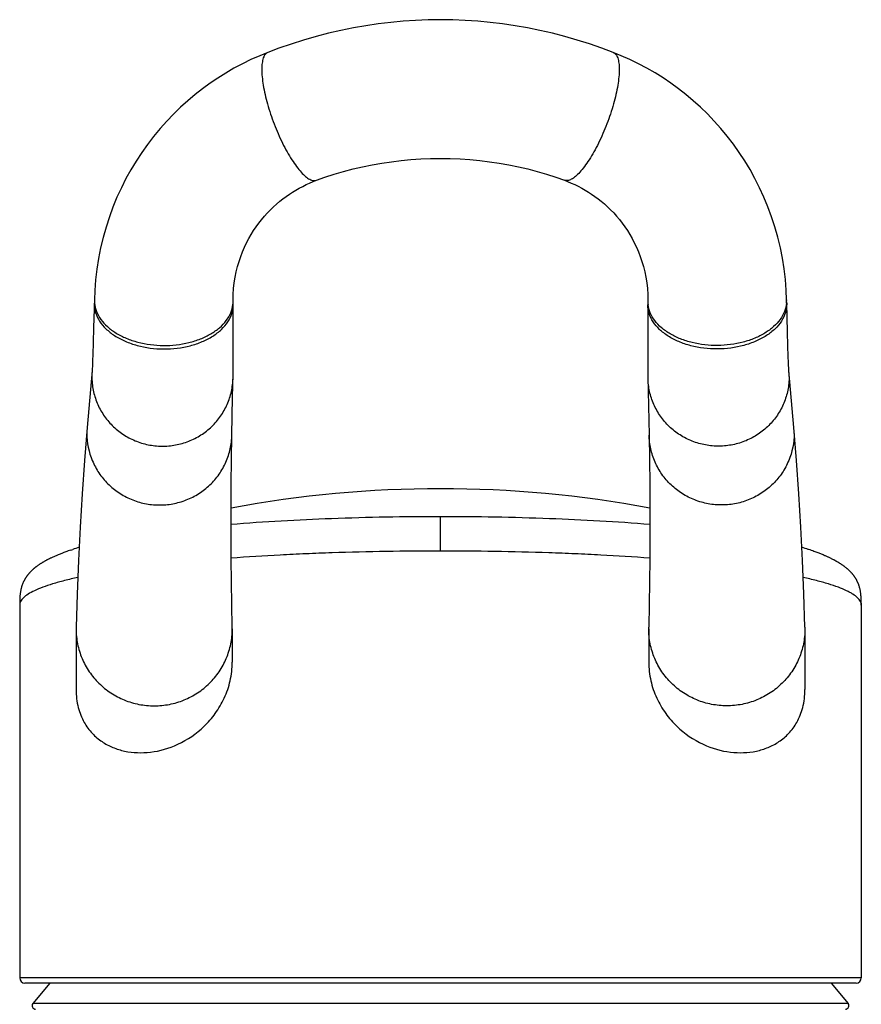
# Model space of a CAD drawing. Header units: millimetres. Extents: x 31 to 640, y 23 to 566.
# Tile 7 of 9: x 186 to 235, y 509 to 566. Entities that reach past the tile are written whole.
import ezdxf

# ---------------------------------------------------------------- set-up
doc = ezdxf.new("R2010")
doc.units = ezdxf.units.MM
doc.header["$LTSCALE"] = 46.255
doc.layers.get('0').update_dxf_attribs({"linetype": 'CONTINUOUS'})

msp = doc.modelspace()

# ---------------------------------------------------------------- linework, layer by layer
at = {"color": 7, "linetype": 'CONTINUOUS'}
for p, q in [((200.472, 564.183), (200.472, 564.183)), ((220.374, 564.183), (220.374, 564.183)), ((203.279, 556.812), (203.28, 556.812)), ((217.566, 556.812), (217.566, 556.812)), ((190.475, 549.921), (190.435, 548.321)), ((198.471, 549.847), (198.471, 549.893)), ((198.478, 548.366), (198.471, 549.847)), ((222.375, 549.893), (222.37, 549.023)), ((230.375, 549.724), (230.37, 549.921)), ((230.418, 548.083), (230.375, 549.724)), ((222.37, 549.023), (222.367, 547.733)), ((198.478, 547.009), (198.478, 548.366)), ((190.435, 548.321), (190.41, 547.441)), ((230.441, 547.261), (230.418, 548.083)), ((190.41, 547.441), (190.389, 546.779)), ((222.367, 547.733), (222.37, 546.589)), ((230.461, 546.647), (230.441, 547.261)), ((190.389, 546.779), (190.376, 546.405)), ((198.474, 546.216), (198.478, 547.009)), ((190.376, 546.405), (190.367, 546.209)), ((198.468, 545.621), (198.474, 546.216)), ((222.37, 546.589), (222.375, 545.893)), ((230.474, 546.304), (230.461, 546.647)), ((230.482, 546.128), (230.474, 546.304)), ((230.489, 545.992), (230.482, 546.128)), ((190.347, 545.845), (190.059, 542.56)), ((198.445, 544.304), (198.468, 545.621)), ((222.375, 545.893), (222.379, 545.506)), ((230.787, 542.56), (230.499, 545.845)), ((222.379, 545.506), (222.443, 542.121)), ((198.402, 542.121), (198.445, 544.304)), ((188.599, 535.305), (188.549, 535.285)), ((188.648, 535.324), (188.599, 535.305)), ((188.709, 535.347), (188.648, 535.324)), ((188.769, 535.369), (188.709, 535.347)), ((188.829, 535.391), (188.769, 535.369)), ((188.89, 535.413), (188.829, 535.391)), ((188.963, 535.44), (188.89, 535.413)), ((189.037, 535.466), (188.963, 535.44)), ((189.125, 535.496), (189.037, 535.466)), ((189.125, 535.496), (189.226, 535.53)), ((231.717, 535.498), (231.62, 535.53)), ((231.802, 535.468), (231.717, 535.498)), ((231.873, 535.443), (231.802, 535.468)), ((231.943, 535.418), (231.873, 535.443)), ((232.012, 535.393), (231.943, 535.418)), ((232.07, 535.372), (232.012, 535.393)), ((232.128, 535.35), (232.07, 535.372)), ((232.186, 535.328), (232.128, 535.35)), ((232.245, 535.306), (232.186, 535.328)), ((232.292, 535.287), (232.245, 535.306)), ((187.435, 534.744), (187.41, 534.728)), ((187.461, 534.759), (187.435, 534.744)), ((187.486, 534.775), (187.461, 534.759)), ((187.511, 534.79), (187.486, 534.775)), ((187.537, 534.805), (187.511, 534.79)), ((187.563, 534.82), (187.537, 534.805)), ((187.588, 534.835), (187.563, 534.82)), ((187.614, 534.849), (187.588, 534.835)), ((187.64, 534.864), (187.614, 534.849)), ((187.666, 534.878), (187.64, 534.864)), ((187.692, 534.893), (187.666, 534.878)), ((187.719, 534.907), (187.692, 534.893)), ((187.745, 534.921), (187.719, 534.907)), ((187.772, 534.935), (187.745, 534.921)), ((187.799, 534.949), (187.772, 534.935)), ((187.826, 534.963), (187.799, 534.949)), ((187.853, 534.977), (187.826, 534.963)), ((187.88, 534.99), (187.853, 534.977)), ((187.908, 535.004), (187.88, 534.99)), ((187.935, 535.018), (187.908, 535.004)), ((187.963, 535.031), (187.935, 535.018)), ((188.005, 535.051), (187.963, 535.031)), ((188.048, 535.071), (188.005, 535.051)), ((188.091, 535.091), (188.048, 535.071)), ((188.134, 535.11), (188.091, 535.091)), ((188.177, 535.13), (188.134, 535.11)), ((188.221, 535.149), (188.177, 535.13)), ((188.265, 535.168), (188.221, 535.149)), ((188.309, 535.187), (188.265, 535.168)), ((188.352, 535.205), (188.309, 535.187)), ((188.393, 535.222), (188.352, 535.205)), ((188.447, 535.244), (188.393, 535.222)), ((188.499, 535.265), (188.447, 535.244)), ((188.549, 535.285), (188.499, 535.265)), ((232.34, 535.268), (232.292, 535.287)), ((232.387, 535.249), (232.34, 535.268)), ((232.435, 535.229), (232.387, 535.249)), ((232.483, 535.21), (232.435, 535.229)), ((232.53, 535.19), (232.483, 535.21)), ((232.578, 535.169), (232.53, 535.19)), ((232.613, 535.154), (232.578, 535.169)), ((232.649, 535.139), (232.613, 535.154)), ((232.684, 535.123), (232.649, 535.139)), ((232.72, 535.107), (232.684, 535.123)), ((232.755, 535.091), (232.72, 535.107)), ((232.79, 535.075), (232.755, 535.091)), ((232.825, 535.058), (232.79, 535.075)), ((232.86, 535.042), (232.825, 535.058)), ((232.895, 535.025), (232.86, 535.042)), ((232.929, 535.008), (232.895, 535.025)), ((232.964, 534.991), (232.929, 535.008)), ((232.999, 534.974), (232.964, 534.991)), ((233.033, 534.956), (232.999, 534.974)), ((233.067, 534.939), (233.033, 534.956)), ((233.101, 534.921), (233.067, 534.939)), ((233.124, 534.909), (233.101, 534.921)), ((233.146, 534.897), (233.124, 534.909)), ((233.169, 534.884), (233.146, 534.897)), ((233.191, 534.872), (233.169, 534.884)), ((233.247, 534.841), (233.224, 534.854)), ((233.269, 534.828), (233.247, 534.841)), ((233.291, 534.816), (233.269, 534.828)), ((233.313, 534.803), (233.291, 534.816)), ((233.335, 534.79), (233.313, 534.803)), ((233.357, 534.777), (233.335, 534.79)), ((233.379, 534.763), (233.357, 534.777)), ((233.401, 534.75), (233.379, 534.763)), ((233.423, 534.736), (233.401, 534.75)), ((233.445, 534.722), (233.423, 534.736)), ((187.149, 534.549), (187.124, 534.53)), ((187.173, 534.567), (187.149, 534.549)), ((187.198, 534.585), (187.173, 534.567)), ((187.223, 534.602), (187.198, 534.585)), ((187.247, 534.62), (187.223, 534.602)), ((187.272, 534.637), (187.247, 534.62)), ((187.297, 534.654), (187.272, 534.637)), ((187.36, 534.696), (187.335, 534.679)), ((187.385, 534.712), (187.36, 534.696)), ((187.41, 534.728), (187.385, 534.712)), ((233.467, 534.708), (233.445, 534.722)), ((233.489, 534.694), (233.467, 534.708)), ((233.51, 534.68), (233.489, 534.694)), ((233.532, 534.665), (233.51, 534.68)), ((233.554, 534.65), (233.532, 534.665)), ((233.576, 534.635), (233.554, 534.65)), ((233.598, 534.62), (233.576, 534.635)), ((233.62, 534.605), (233.598, 534.62)), ((233.641, 534.589), (233.62, 534.605)), ((233.663, 534.573), (233.641, 534.589)), ((233.685, 534.557), (233.663, 534.573)), ((233.707, 534.541), (233.685, 534.557)), ((233.728, 534.525), (233.707, 534.541)), ((233.75, 534.508), (233.728, 534.525)), ((233.771, 534.491), (233.75, 534.508)), ((233.793, 534.474), (233.771, 534.491)), ((234.673, 532.423), (234.673, 510.827)), ((234.673, 532.321), (234.673, 532.324)), ((189.424, 531.049), (189.423, 530.946)), ((189.423, 530.946), (189.423, 527.448)), ((198.423, 530.946), (198.422, 531.049)), ((198.423, 530.946), (198.423, 529.026)), ((222.423, 530.946), (222.424, 531.049)), ((222.423, 530.946), (222.423, 529.026)), ((231.422, 531.049), (231.423, 530.946)), ((231.423, 530.946), (231.423, 527.448)), ((234.373, 510.527), (186.473, 510.527)), ((187.911, 510.527), (186.928, 509.351)), ((232.934, 510.527), (233.918, 509.351))]:
    msp.add_line(p, q, dxfattribs=at)
at = {"color": 9, "linetype": 'CONTINUOUS'}
for p, q in [((190.471, 549.724), (190.47, 549.683)), ((190.475, 549.921), (190.475, 549.88)), ((198.471, 549.837), (198.471, 549.847)), ((198.472, 549.639), (198.472, 549.65)), ((230.37, 549.921), (230.371, 549.88)), ((230.375, 549.724), (230.376, 549.683)), ((210.423, 535.436), (210.423, 537.437)), ((234.673, 510.827), (186.173, 510.827)), ((233.918, 509.351), (186.928, 509.351))]:
    msp.add_line(p, q, dxfattribs=at)
at = {"color": 7, "linetype": 'CONTINUOUS'}
for points in [[(220.374, 564.183), (219.729, 564.425), (219.018, 564.671), (218.305, 564.897), (217.59, 565.102), (216.874, 565.288), (216.156, 565.453), (215.438, 565.599), (214.72, 565.725), (214.002, 565.831), (213.285, 565.917), (212.568, 565.984), (211.852, 566.032), (211.136, 566.061), (210.42, 566.071), (209.704, 566.061), (208.988, 566.032), (208.272, 565.984), (207.555, 565.917), (206.838, 565.83), (206.12, 565.724), (205.402, 565.598), (204.684, 565.452), (203.966, 565.286), (203.25, 565.101), (202.535, 564.895), (201.822, 564.669), (201.111, 564.423), (200.472, 564.183)], [(200.472, 564.183), (200.008, 563.994), (199.498, 563.767), (199.003, 563.525), (198.521, 563.268), (198.052, 562.996), (197.593, 562.709), (197.146, 562.407), (196.708, 562.088), (196.278, 561.752), (195.857, 561.398), (195.443, 561.024), (195.038, 560.631), (194.643, 560.219), (194.26, 559.789), (193.893, 559.345), (193.541, 558.885), (193.205, 558.412), (192.886, 557.924), (192.583, 557.422), (192.298, 556.906), (192.03, 556.375), (191.78, 555.831), (191.549, 555.271), (191.339, 554.699), (191.149, 554.115), (190.982, 553.521), (190.838, 552.918), (190.717, 552.309), (190.62, 551.696), (190.547, 551.081), (190.498, 550.466), (190.475, 549.921)], [(230.37, 549.921), (230.347, 550.471), (230.298, 551.087), (230.225, 551.702), (230.128, 552.315), (230.007, 552.924), (229.862, 553.526), (229.695, 554.12), (229.505, 554.704), (229.294, 555.276), (229.063, 555.836), (228.814, 556.38), (228.546, 556.91), (228.26, 557.426), (227.957, 557.928), (227.638, 558.416), (227.302, 558.889), (226.95, 559.348), (226.582, 559.793), (226.2, 560.222), (225.804, 560.635), (225.399, 561.028), (224.985, 561.401), (224.564, 561.755), (224.135, 562.091), (223.696, 562.409), (223.249, 562.711), (222.79, 562.998), (222.321, 563.27), (221.839, 563.527), (221.343, 563.769), (220.833, 563.996), (220.374, 564.183)], [(203.279, 556.812), (203.764, 556.985), (204.301, 557.161), (204.841, 557.32), (205.385, 557.463), (205.932, 557.591), (206.483, 557.704), (207.037, 557.802), (207.594, 557.884), (208.155, 557.952), (208.719, 558.004), (209.285, 558.041), (209.853, 558.063), (210.421, 558.071), (210.989, 558.064), (211.556, 558.041), (212.122, 558.004), (212.686, 557.952), (213.247, 557.885), (213.805, 557.802), (214.359, 557.705), (214.909, 557.592), (215.456, 557.464), (216, 557.321), (216.541, 557.162), (217.078, 556.987), (217.566, 556.812)], [(198.471, 549.893), (198.478, 550.226), (198.502, 550.57), (198.54, 550.904), (198.591, 551.226), (198.655, 551.539), (198.73, 551.841), (198.816, 552.134), (198.912, 552.417), (199.018, 552.691), (199.131, 552.955), (199.252, 553.21), (199.38, 553.454), (199.514, 553.689), (199.654, 553.914), (199.799, 554.131), (199.95, 554.339), (200.108, 554.541), (200.272, 554.737), (200.442, 554.926), (200.617, 555.108), (200.795, 555.281), (200.976, 555.445), (201.158, 555.599), (201.341, 555.745), (201.526, 555.882), (201.713, 556.012), (201.901, 556.135), (202.092, 556.251), (202.284, 556.36), (202.48, 556.463), (202.678, 556.561), (202.882, 556.653), (203.093, 556.74), (203.28, 556.812)], [(217.566, 556.812), (217.75, 556.741), (217.961, 556.654), (218.165, 556.562), (218.364, 556.464), (218.56, 556.361), (218.752, 556.252), (218.943, 556.136), (219.131, 556.013), (219.318, 555.883), (219.503, 555.746), (219.687, 555.6), (219.869, 555.446), (220.049, 555.282), (220.228, 555.109), (220.403, 554.927), (220.573, 554.738), (220.737, 554.542), (220.895, 554.34), (221.046, 554.131), (221.192, 553.915), (221.331, 553.69), (221.465, 553.455), (221.593, 553.21), (221.714, 552.956), (221.828, 552.692), (221.933, 552.418), (222.029, 552.134), (222.115, 551.841), (222.191, 551.539), (222.255, 551.227), (222.306, 550.904), (222.344, 550.57), (222.368, 550.226), (222.375, 549.893)], [(190.367, 546.209), (190.36, 546.053), (190.356, 545.99), (190.353, 545.938), (190.351, 545.896), (190.349, 545.866), (190.347, 545.85), (190.347, 545.846)], [(230.499, 545.846), (230.498, 545.85), (230.497, 545.867), (230.495, 545.897), (230.492, 545.939), (230.489, 545.992)], [(190.059, 542.56), (189.903, 540.649), (189.767, 538.727), (189.651, 536.805), (189.555, 534.883), (189.479, 532.96), (189.424, 531.049)], [(198.351, 537.02), (198.352, 537.877), (198.361, 539.295), (198.378, 540.713), (198.402, 542.121)], [(222.443, 542.121), (222.468, 540.713), (222.485, 539.295), (222.494, 537.877), (222.495, 537.02)], [(231.422, 531.049), (231.366, 532.961), (231.291, 534.884), (231.195, 536.806), (231.079, 538.728), (230.943, 540.65), (230.787, 542.56)], [(198.422, 531.049), (198.394, 532.348), (198.373, 533.657), (198.359, 534.966), (198.352, 536.275), (198.351, 537.02)], [(222.495, 537.02), (222.494, 536.276), (222.487, 534.967), (222.473, 533.658), (222.452, 532.348), (222.424, 531.049)], [(233.224, 534.854), (233.213, 534.86), (233.191, 534.872)], [(187.124, 534.53), (187.112, 534.521), (187.1, 534.511), (187.088, 534.502), (187.076, 534.492), (187.064, 534.483), (187.052, 534.473), (187.04, 534.463), (187.028, 534.454), (187.016, 534.444), (187.004, 534.434), (186.992, 534.424), (186.98, 534.414), (186.968, 534.403), (186.957, 534.393), (186.945, 534.383), (186.933, 534.372), (186.921, 534.362), (186.91, 534.351), (186.898, 534.34), (186.887, 534.33), (186.875, 534.319), (186.863, 534.308), (186.852, 534.297), (186.841, 534.286), (186.829, 534.274), (186.818, 534.263), (186.807, 534.252), (186.795, 534.24), (186.784, 534.229), (186.773, 534.217), (186.762, 534.205), (186.751, 534.193), (186.74, 534.181), (186.729, 534.169), (186.718, 534.157), (186.707, 534.144), (186.696, 534.132), (186.685, 534.119), (186.675, 534.107), (186.664, 534.094), (186.654, 534.081), (186.643, 534.068), (186.632, 534.054), (186.622, 534.041), (186.611, 534.027), (186.601, 534.013), (186.591, 533.999), (186.58, 533.985), (186.57, 533.97), (186.559, 533.955), (186.549, 533.94), (186.538, 533.924), (186.527, 533.908), (186.517, 533.891), (186.506, 533.875), (186.495, 533.857), (186.485, 533.84), (186.474, 533.822), (186.463, 533.803), (186.453, 533.784), (186.442, 533.765), (186.432, 533.745), (186.421, 533.725), (186.411, 533.704), (186.4, 533.683), (186.39, 533.661), (186.38, 533.639), (186.37, 533.616), (186.36, 533.593), (186.35, 533.57), (186.34, 533.545), (186.331, 533.521), (186.321, 533.495), (186.312, 533.469), (186.303, 533.443), (186.294, 533.415), (186.285, 533.387), (186.277, 533.358), (186.268, 533.328), (186.26, 533.298), (186.252, 533.266), (186.245, 533.233), (186.237, 533.2), (186.23, 533.165), (186.224, 533.129), (186.217, 533.091), (186.211, 533.052), (186.205, 533.01), (186.2, 532.967), (186.195, 532.921), (186.19, 532.874), (186.186, 532.824), (186.183, 532.772), (186.18, 532.719), (186.178, 532.664), (186.176, 532.607), (186.174, 532.549), (186.174, 532.489), (186.173, 532.43), (186.173, 532.37), (186.173, 510.827)], [(187.335, 534.679), (187.322, 534.671), (187.297, 534.654)], [(234.673, 532.423), (234.672, 532.483), (234.671, 532.543), (234.67, 532.602), (234.668, 532.66), (234.666, 532.717), (234.663, 532.771), (234.659, 532.823), (234.655, 532.873), (234.651, 532.92), (234.646, 532.964), (234.641, 533.005), (234.636, 533.044), (234.63, 533.08), (234.625, 533.114), (234.619, 533.147), (234.612, 533.179), (234.606, 533.21), (234.599, 533.24), (234.592, 533.269), (234.585, 533.298), (234.578, 533.325), (234.57, 533.352), (234.563, 533.379), (234.555, 533.404), (234.547, 533.43), (234.539, 533.454), (234.53, 533.478), (234.522, 533.501), (234.513, 533.524), (234.505, 533.546), (234.496, 533.568), (234.487, 533.589), (234.478, 533.61), (234.47, 533.63), (234.461, 533.65), (234.452, 533.669), (234.443, 533.688), (234.433, 533.706), (234.424, 533.725), (234.415, 533.742), (234.406, 533.76), (234.397, 533.777), (234.388, 533.793), (234.378, 533.81), (234.369, 533.826), (234.36, 533.841), (234.35, 533.857), (234.341, 533.872), (234.332, 533.887), (234.322, 533.902), (234.313, 533.916), (234.303, 533.93), (234.294, 533.944), (234.284, 533.958), (234.275, 533.971), (234.265, 533.985), (234.256, 533.998), (234.246, 534.011), (234.236, 534.024), (234.227, 534.037), (234.217, 534.049), (234.207, 534.062), (234.197, 534.074), (234.187, 534.086), (234.177, 534.098), (234.168, 534.11), (234.158, 534.122), (234.147, 534.134), (234.137, 534.145), (234.127, 534.157), (234.117, 534.168), (234.107, 534.18), (234.097, 534.191), (234.087, 534.202), (234.076, 534.213), (234.066, 534.224), (234.056, 534.234), (234.046, 534.245), (234.035, 534.255), (234.025, 534.266), (234.015, 534.276), (234.004, 534.286), (233.994, 534.297), (233.983, 534.307), (233.973, 534.317), (233.962, 534.326), (233.952, 534.336), (233.941, 534.346), (233.931, 534.356), (233.92, 534.365), (233.91, 534.375), (233.899, 534.384), (233.889, 534.393), (233.878, 534.403), (233.867, 534.412), (233.857, 534.421), (233.846, 534.43), (233.835, 534.439), (233.825, 534.448), (233.814, 534.457), (233.793, 534.474)]]:
    msp.add_lwpolyline(points, dxfattribs=at)
at = {"color": 9, "linetype": 'CONTINUOUS'}
for centre, radius, start, end in [((192.116, 549.88), 1.641, 180.008, 184.6648), ((192.134, 549.882), 1.659, 184.6589, 185.3976), ((196.812, 549.838), 1.659, 353.5345, 355.3359), ((196.832, 549.837), 1.639, 355.3321, 359.993), ((224.014, 549.837), 1.639, 180.007, 184.6679), ((224.033, 549.838), 1.659, 184.6641, 186.4656), ((228.712, 549.882), 1.659, 354.6023, 355.3411), ((228.73, 549.88), 1.641, 355.3352, 359.992), ((194.277, 545.495), 3.946, 174.9002, 179.9969), ((226.568, 545.495), 3.946, 0.0031, 5.0998), ((194.048, 542.214), 4.004, 175.0485, 179.9913), ((226.798, 542.214), 4.004, 0.0087, 4.9515), ((192.749, 525.115), 10.995, 106.6837, 108.6884), ((227.946, 524.64), 11.494, 71.3543, 73.2731)]:
    msp.add_arc(centre, radius, start, end, dxfattribs=at)
at = {"color": 7, "linetype": 'CONTINUOUS'}
for centre, radius, start, end in [((210.423, 473.027), 66, 79.46129, 100.53871), ((210.423, 473.027), 66, 108.39776, 108.73355), ((210.423, 473.027), 66, 71.26628, 71.60224), ((186.473, 510.827), 0.3, 180, 270), ((234.373, 510.827), 0.3, 270, 360), ((187.085, 509.227), 0.2, 141.5514, 270), ((233.761, 509.227), 0.2, 270, 38.4486)]:
    msp.add_arc(centre, radius, start, end, dxfattribs=at)
at = {"color": 9, "linetype": 'CONTINUOUS'}
for points, knots in [([(200.472, 564.183), (200.443, 564.172), (200.388, 564.14), (200.316, 564.069), (200.256, 563.976), (200.186, 563.812), (200.133, 563.551), (200.122, 563.327), (200.122, 563.203)], [0, 0, 0, 0, 0.083754, 0.173288, 0.273194, 0.386691, 0.660434, 1, 1, 1, 1]), ([(220.374, 564.183), (220.402, 564.172), (220.458, 564.14), (220.529, 564.069), (220.59, 563.976), (220.66, 563.812), (220.713, 563.551), (220.724, 563.327), (220.724, 563.203)], [0, 0, 0, 0, 0.083753, 0.173288, 0.273195, 0.386693, 0.660436, 1, 1, 1, 1]), ([(200.122, 563.203), (200.122, 563.061), (200.139, 562.756), (200.23, 562.088), (200.445, 561.175), (200.819, 560.058), (201.217, 559.141), (201.574, 558.459), (201.844, 558.006), (202.114, 557.613), (202.377, 557.288), (202.629, 557.039), (202.835, 556.89), (202.991, 556.82), (203.094, 556.793), (203.191, 556.788), (203.252, 556.802), (203.279, 556.812)], [0, 0, 0, 0, 0.057022, 0.121876, 0.269951, 0.431842, 0.593314, 0.669427, 0.740222, 0.804235, 0.860244, 0.907451, 0.945565, 0.961449, 0.975504, 0.988147, 1, 1, 1, 1]), ([(220.724, 563.203), (220.724, 563.061), (220.707, 562.756), (220.616, 562.088), (220.401, 561.175), (220.027, 560.058), (219.629, 559.141), (219.271, 558.459), (219.002, 558.006), (218.732, 557.613), (218.468, 557.288), (218.217, 557.039), (218.011, 556.89), (217.855, 556.82), (217.752, 556.793), (217.655, 556.788), (217.594, 556.802), (217.566, 556.812)], [0, 0, 0, 0, 0.057022, 0.121876, 0.269951, 0.431842, 0.593314, 0.669427, 0.740222, 0.804235, 0.860244, 0.907451, 0.945565, 0.961449, 0.975504, 0.988147, 1, 1, 1, 1]), ([(190.47, 549.683), (190.47, 549.513), (190.525, 549.164), (190.763, 548.671), (191.143, 548.222), (191.647, 547.832), (192.255, 547.512), (193.192, 547.189), (194.47, 547.026), (195.749, 547.175), (196.687, 547.488), (197.295, 547.801), (197.799, 548.186), (198.179, 548.631), (198.417, 549.122), (198.472, 549.47), (198.472, 549.639)], [0, 0, 0, 0, 0.048736, 0.100023, 0.155648, 0.216442, 0.282352, 0.352637, 0.500821, 0.648804, 0.718854, 0.784469, 0.844943, 0.900271, 0.951344, 1, 1, 1, 1]), ([(190.482, 549.726), (190.498, 549.563), (190.58, 549.23), (190.841, 548.767), (191.229, 548.348), (191.728, 547.984), (192.321, 547.686), (193.224, 547.386), (194.449, 547.231), (195.676, 547.363), (196.584, 547.647), (197.182, 547.933), (197.688, 548.288), (198.084, 548.7), (198.353, 549.158), (198.442, 549.489), (198.46, 549.652)], [0, 0, 0, 0, 0.048747, 0.100433, 0.156501, 0.217517, 0.28333, 0.353192, 0.499998, 0.646806, 0.716669, 0.782481, 0.8435, 0.899567, 0.951253, 1, 1, 1, 1]), ([(230.376, 549.683), (230.376, 549.513), (230.321, 549.164), (230.083, 548.671), (229.703, 548.222), (229.199, 547.832), (228.591, 547.512), (227.653, 547.189), (226.376, 547.026), (225.097, 547.175), (224.159, 547.488), (223.55, 547.801), (223.046, 548.186), (222.667, 548.631), (222.428, 549.122), (222.374, 549.47), (222.374, 549.639)], [0, 0, 0, 0, 0.048736, 0.100023, 0.155648, 0.216442, 0.282352, 0.352637, 0.500821, 0.648804, 0.718854, 0.784469, 0.844943, 0.900271, 0.951344, 1, 1, 1, 1]), ([(230.364, 549.726), (230.348, 549.563), (230.266, 549.23), (230.005, 548.767), (229.616, 548.348), (229.118, 547.984), (228.525, 547.686), (227.622, 547.386), (226.397, 547.231), (225.17, 547.363), (224.262, 547.647), (223.664, 547.933), (223.158, 548.288), (222.762, 548.7), (222.492, 549.158), (222.404, 549.489), (222.385, 549.652)], [0, 0, 0, 0, 0.048747, 0.100433, 0.156501, 0.217517, 0.28333, 0.353192, 0.499998, 0.646806, 0.716669, 0.782481, 0.8435, 0.899567, 0.951253, 1, 1, 1, 1]), ([(190.331, 545.495), (190.331, 545.235), (190.383, 544.712), (190.614, 543.959), (190.989, 543.264), (191.493, 542.654), (192.107, 542.152), (192.808, 541.777), (193.57, 541.542), (194.363, 541.458), (195.157, 541.526), (195.923, 541.745), (196.631, 542.106), (197.254, 542.596), (197.769, 543.196), (198.155, 543.883), (198.399, 544.631), (198.46, 545.152), (198.465, 545.412)], [0, 0, 0, 0, 0.062038, 0.124166, 0.186438, 0.248889, 0.311525, 0.374325, 0.437243, 0.500217, 0.563174, 0.626046, 0.688776, 0.75133, 0.813698, 0.8759, 0.937979, 1, 1, 1, 1]), ([(230.514, 545.495), (230.514, 545.235), (230.462, 544.712), (230.232, 543.959), (229.857, 543.264), (229.353, 542.654), (228.739, 542.152), (228.038, 541.777), (227.276, 541.542), (226.483, 541.458), (225.689, 541.526), (224.923, 541.745), (224.215, 542.106), (223.592, 542.596), (223.077, 543.196), (222.691, 543.883), (222.447, 544.631), (222.386, 545.152), (222.381, 545.412)], [0, 0, 0, 0, 0.062038, 0.124166, 0.186438, 0.248889, 0.311525, 0.374325, 0.437243, 0.500217, 0.563174, 0.626046, 0.688776, 0.75133, 0.813698, 0.8759, 0.937979, 1, 1, 1, 1]), ([(190.044, 542.215), (190.044, 541.682), (190.208, 540.87), (190.718, 539.924), (191.236, 539.297), (191.866, 538.781), (192.586, 538.396), (193.368, 538.153), (194.182, 538.066), (194.998, 538.135), (195.784, 538.359), (196.512, 538.729), (197.153, 539.231), (197.682, 539.845), (198.081, 540.551), (198.332, 541.319), (198.397, 541.854), (198.402, 542.121)], [0, 0, 0, 0, 0.123621, 0.185958, 0.248446, 0.311098, 0.373943, 0.436893, 0.499904, 0.562902, 0.625805, 0.688584, 0.751157, 0.813562, 0.875826, 0.93801, 1, 1, 1, 1]), ([(230.802, 542.215), (230.802, 541.682), (230.638, 540.87), (230.128, 539.924), (229.61, 539.297), (228.98, 538.781), (228.26, 538.396), (227.478, 538.153), (226.664, 538.066), (225.848, 538.135), (225.062, 538.359), (224.334, 538.729), (223.693, 539.231), (223.164, 539.845), (222.765, 540.551), (222.514, 541.319), (222.449, 541.854), (222.443, 542.121)], [0, 0, 0, 0, 0.123621, 0.185958, 0.248446, 0.311098, 0.373943, 0.436893, 0.499904, 0.562902, 0.625805, 0.688584, 0.751157, 0.813562, 0.875826, 0.93801, 1, 1, 1, 1]), ([(198.352, 536.985), (200.278, 537.142), (204.301, 537.366), (208.329, 537.437), (210.423, 537.437)], [0, 0, 0, 0, 0.479958, 1, 1, 1, 1]), ([(210.423, 537.437), (212.517, 537.437), (216.545, 537.366), (220.568, 537.142), (222.494, 536.985)], [0, 0, 0, 0, 0.520047, 1, 1, 1, 1]), ([(210.423, 535.436), (208.34, 535.436), (205.754, 535.394), (202.676, 535.278), (200.736, 535.185), (199.3, 535.097), (198.357, 535.029)], [0, 0, 0, 0, 0.517382, 0.642615, 0.765134, 1, 1, 1, 1]), ([(222.489, 535.028), (221.546, 535.097), (220.11, 535.185), (218.17, 535.278), (215.092, 535.394), (212.505, 535.436), (210.423, 535.436)], [0, 0, 0, 0, 0.234866, 0.357385, 0.482618, 1, 1, 1, 1]), ([(189.515, 533.913), (189.258, 533.857), (188.774, 533.744), (188.1, 533.557), (187.523, 533.367), (187.047, 533.171), (186.672, 532.971), (186.428, 532.793), (186.293, 532.644), (186.225, 532.539), (186.182, 532.432), (186.173, 532.359), (186.173, 532.324)], [0, 0, 0, 0, 0.205395, 0.387073, 0.544584, 0.678004, 0.787654, 0.874888, 0.91121, 0.943437, 0.97257, 1, 1, 1, 1]), ([(234.673, 532.324), (234.673, 532.359), (234.663, 532.432), (234.621, 532.539), (234.552, 532.644), (234.417, 532.793), (234.234, 532.927), (234.016, 533.055), (233.738, 533.196), (233.323, 533.367), (232.746, 533.557), (232.072, 533.744), (231.588, 533.857), (231.33, 533.913)], [0, 0, 0, 0, 0.027424, 0.056548, 0.08877, 0.125097, 0.212334, 0.264228, 0.322021, 0.45544, 0.612944, 0.794612, 1, 1, 1, 1]), ([(189.423, 530.946), (189.423, 530.656), (189.481, 530.075), (189.739, 529.238), (190.158, 528.466), (190.627, 527.903), (191.064, 527.514), (191.537, 527.168), (192.191, 526.824), (193.04, 526.571), (193.923, 526.485), (194.806, 526.571), (195.655, 526.824), (196.309, 527.168), (196.782, 527.514), (197.219, 527.903), (197.688, 528.466), (198.107, 529.238), (198.365, 530.075), (198.423, 530.656), (198.423, 530.946)], [0, 0, 0, 0, 0.062023, 0.124125, 0.186358, 0.248758, 0.280045, 0.311411, 0.374161, 0.437044, 0.5, 0.562956, 0.625839, 0.688589, 0.719955, 0.751242, 0.813642, 0.875875, 0.937977, 1, 1, 1, 1]), ([(231.423, 530.946), (231.423, 530.656), (231.365, 530.075), (231.107, 529.238), (230.688, 528.466), (230.219, 527.903), (229.782, 527.514), (229.309, 527.168), (228.655, 526.824), (227.806, 526.571), (226.923, 526.485), (226.04, 526.571), (225.191, 526.824), (224.537, 527.168), (224.064, 527.514), (223.627, 527.903), (223.158, 528.466), (222.739, 529.238), (222.481, 530.075), (222.423, 530.656), (222.423, 530.946)], [0, 0, 0, 0, 0.062023, 0.124125, 0.186358, 0.248758, 0.280045, 0.311411, 0.374161, 0.437044, 0.5, 0.562956, 0.625839, 0.688589, 0.719955, 0.751242, 0.813642, 0.875875, 0.937977, 1, 1, 1, 1])]:
    msp.add_open_spline(points, degree=3, knots=knots, dxfattribs=at)
at = {"color": 7, "linetype": 'CONTINUOUS'}
for points, knots in [([(189.423, 527.448), (189.423, 527.1), (189.497, 526.443), (189.836, 525.579), (190.323, 524.916), (190.897, 524.433), (191.534, 524.095), (192.466, 523.809), (193.772, 523.767), (195.384, 524.239), (196.634, 525.098), (197.477, 526.07), (197.997, 526.958), (198.341, 527.958), (198.423, 528.669), (198.423, 529.026)], [0, 0, 0, 0, 0.074554, 0.139901, 0.196666, 0.248849, 0.299402, 0.350183, 0.456488, 0.573858, 0.704539, 0.775007, 0.848235, 0.923542, 1, 1, 1, 1]), ([(222.423, 529.026), (222.423, 528.669), (222.505, 527.958), (222.848, 526.958), (223.368, 526.07), (224.212, 525.098), (225.462, 524.239), (227.074, 523.767), (228.38, 523.809), (229.311, 524.095), (229.949, 524.433), (230.523, 524.916), (231.01, 525.579), (231.349, 526.443), (231.423, 527.1), (231.423, 527.448)], [0, 0, 0, 0, 0.076458, 0.151765, 0.224993, 0.295462, 0.426143, 0.543513, 0.649818, 0.700599, 0.751153, 0.803335, 0.860099, 0.925445, 1, 1, 1, 1])]:
    msp.add_open_spline(points, degree=3, knots=knots, dxfattribs=at)

doc.saveas('drawing.dxf')
